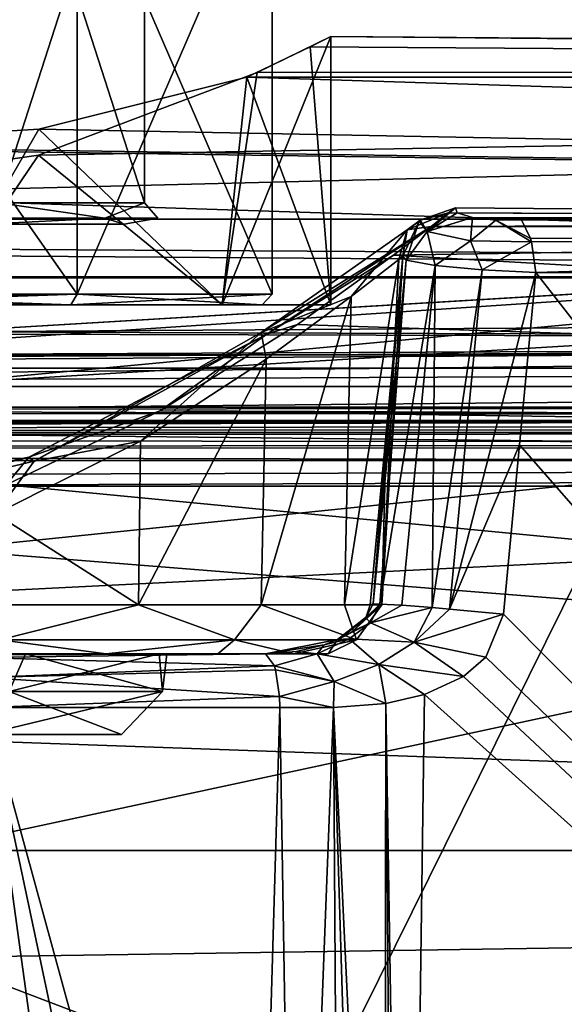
# Model space of a CAD drawing. Header units: millimetres. Extents: x -143 to 143, y -35 to 35.
# Tile 108 of 176: x 5 to 15, y 2 to 21. Entities that reach past the tile are written whole.
import ezdxf

# ---------------------------------------------------------------- set-up
doc = ezdxf.new("R2010")
doc.units = ezdxf.units.MM
doc.header["$LTSCALE"] = 65.185185
for name, color, linetype in [('1', 7, 'CONTINUOUS'), ('135', 7, 'CONTINUOUS'), ('14', 7, 'CONTINUOUS'), ('145', 7, 'CONTINUOUS'), ('15', 7, 'CONTINUOUS'), ('165', 7, 'CONTINUOUS'), ('166', 7, 'CONTINUOUS'), ('167', 7, 'CONTINUOUS'), ('184', 7, 'CONTINUOUS'), ('185', 7, 'CONTINUOUS'), ('187', 7, 'CONTINUOUS'), ('24', 7, 'CONTINUOUS'), ('29', 7, 'CONTINUOUS'), ('331', 7, 'CONTINUOUS'), ('332', 7, 'CONTINUOUS'), ('334', 7, 'CONTINUOUS'), ('366', 7, 'CONTINUOUS'), ('367', 7, 'CONTINUOUS'), ('368', 7, 'CONTINUOUS'), ('4', 7, 'CONTINUOUS'), ('50', 7, 'CONTINUOUS'), ('51', 7, 'CONTINUOUS'), ('53', 7, 'CONTINUOUS'), ('568', 7, 'CONTINUOUS'), ('572', 7, 'CONTINUOUS'), ('574', 7, 'CONTINUOUS'), ('575', 7, 'CONTINUOUS'), ('577', 7, 'CONTINUOUS'), ('591', 7, 'CONTINUOUS'), ('605', 7, 'CONTINUOUS'), ('607', 7, 'CONTINUOUS'), ('651', 7, 'CONTINUOUS'), ('656', 7, 'CONTINUOUS'), ('85', 7, 'CONTINUOUS'), ('90', 7, 'CONTINUOUS')]:
    doc.layers.add(name, color=color, linetype=linetype)

msp = doc.modelspace()

# ---------------------------------------------------------------- linework, layer by layer
at = {"layer": '1', "color": 7, "linetype": 'CONTINUOUS', "true_color": 0xe0f2ff}
for points in [[(48.857, 13.594, -21.607), (-20.965, 13.594, -21.607), (-71.75, 13.503, -22.486), (48.857, 13.594, -21.607)], [(63.5, 13.454, -22.994), (48.857, 13.594, -21.607), (-71.75, 13.503, -22.486), (63.5, 13.454, -22.994)], [(-71.75, 13.126, -27.55), (63.5, 13.454, -22.994), (-71.75, 13.503, -22.486), (-71.75, 13.126, -27.55)], [(62.739, 13.44, -23.143), (63.5, 13.454, -22.994), (-71.75, 13.126, -27.55), (62.739, 13.44, -23.143)], [(62.084, 13.401, -23.576), (62.739, 13.44, -23.143), (-71.75, 13.126, -27.55), (62.084, 13.401, -23.576)], [(61.5, 13.286, -24.975), (62.084, 13.401, -23.576), (-71.75, 13.126, -27.55), (61.5, 13.286, -24.975)], [(61.5, 13.198, -26.262), (61.5, 13.286, -24.975), (-71.75, 13.126, -27.55), (61.5, 13.198, -26.262)], [(61.5, 13.126, -27.55), (61.5, 13.198, -26.262), (-71.75, 13.126, -27.55), (61.5, 13.126, -27.55)]]:
    msp.add_3dface(points, dxfattribs=at)
at = {"layer": '135', "color": 7, "linetype": 'CONTINUOUS', "true_color": 0xe0f2ff}
for points in [[(17.396, 14.88, -7.363), (3.093, 14.019, -11.284), (31.556, 16.678, -3.888), (17.396, 14.88, -7.363)], [(3.093, 14.019, -11.284), (3.15, 14.789, -11.646), (31.556, 16.678, -3.888), (3.093, 14.019, -11.284)], [(3.15, 14.789, -11.646), (3.357, 14.999, -12.444), (31.556, 16.678, -3.888), (3.15, 14.789, -11.646)], [(31.556, 16.678, -3.888), (3.357, 14.999, -12.444), (17.661, 15.852, -8.561), (31.556, 16.678, -3.888)]]:
    msp.add_3dface(points, dxfattribs=at)
at = {"layer": '14', "color": 7, "linetype": 'CONTINUOUS', "true_color": 0xe0f2ff}
for points in [[(-22.965, -13.332, -17.052), (46.857, -13.332, -17.052), (-22.965, 13.332, -17.052), (-22.965, -13.332, -17.052)], [(-22.965, 13.332, -17.052), (46.857, -13.332, -17.052), (46.857, 13.332, -17.052), (-22.965, 13.332, -17.052)]]:
    msp.add_3dface(points, dxfattribs=at)
at = {"layer": '145', "color": 7, "linetype": 'CONTINUOUS', "true_color": 0xe0f2ff}
for points in [[(46.857, 13.981, -16.813), (46.857, 14.319, -16.211), (-22.965, 13.981, -16.813), (46.857, 13.981, -16.813)], [(-22.965, 13.981, -16.813), (46.857, 14.319, -16.211), (11.946, 14.319, -16.211), (-22.965, 13.981, -16.813)], [(-22.965, 14.319, -16.211), (-22.965, 13.981, -16.813), (11.946, 14.319, -16.211), (-22.965, 14.319, -16.211)], [(-22.965, 13.332, -17.052), (46.857, 13.332, -17.052), (46.857, 13.981, -16.813), (-22.965, 13.332, -17.052)], [(-22.965, 13.332, -17.052), (46.857, 13.981, -16.813), (-22.965, 13.981, -16.813), (-22.965, 13.332, -17.052)]]:
    msp.add_3dface(points, dxfattribs=at)
at = {"layer": '15', "color": 7, "linetype": 'CONTINUOUS', "true_color": 0xe0f2ff}
for points in [[(-20.965, 12.6, -20.5), (48.857, 12.6, -20.5), (-20.965, -12.6, -20.5), (-20.965, 12.6, -20.5)], [(-20.965, -12.6, -20.5), (48.857, 12.6, -20.5), (48.857, -12.6, -20.5), (-20.965, -12.6, -20.5)]]:
    msp.add_3dface(points, dxfattribs=at)
at = {"layer": '165', "color": 7, "linetype": 'CONTINUOUS', "true_color": 0xe0f2ff}
for points in [[(12.265, 17.077, -2.417), (12.917, 17.308, -2.583), (12.792, 17.211, 3.168), (12.265, 17.077, -2.417)], [(12.023, 16.898, 3.365), (11.938, 16.406, -2.251), (12.244, 17.059, -2.41), (12.023, 16.898, 3.365)], [(12.023, 16.898, 3.365), (12.265, 17.077, -2.417), (12.792, 17.211, 3.168), (12.023, 16.898, 3.365)], [(12.466, 16.958, 4.323), (12.023, 16.898, 3.365), (12.792, 17.211, 3.168), (12.466, 16.958, 4.323)], [(12.265, 17.077, -2.417), (12.023, 16.898, 3.365), (12.244, 17.059, -2.41), (12.265, 17.077, -2.417)], [(9.305, 14.984, 8.075), (12.023, 16.898, 3.365), (12.466, 16.958, 4.323), (9.305, 14.984, 8.075)], [(9.41, 14.955, 9.015), (9.305, 14.984, 8.075), (12.466, 16.958, 4.323), (9.41, 14.955, 9.015)], [(10.981, 15.659, 5.041), (12.023, 16.898, 3.365), (9.305, 14.984, 8.075), (10.981, 15.659, 5.041)], [(9.41, 14.955, 9.015), (12.466, 16.958, 4.323), (11.767, 16.426, 6.038), (9.41, 14.955, 9.015)], [(10.981, 15.659, 5.041), (11.862, 16.346, 2.595), (12.023, 16.898, 3.365), (10.981, 15.659, 5.041)], [(11.862, 16.346, 2.595), (11.938, 16.406, -2.251), (12.023, 16.898, 3.365), (11.862, 16.346, 2.595)], [(9.41, 14.955, 9.015), (11.767, 16.426, 6.038), (9.977, 15.137, 8.781), (9.41, 14.955, 9.015)], [(9.396, 14.49, 7.432), (10.981, 15.659, 5.041), (9.305, 14.984, 8.075), (9.396, 14.49, 7.432)], [(7.422, 13.527, 11.103), (9.41, 14.955, 9.015), (9.977, 15.137, 8.781), (7.422, 13.527, 11.103)], [(4.977, 12.662, 11.825), (5.082, 12.587, 10.992), (9.41, 14.955, 9.015), (4.977, 12.662, 11.825)], [(4.977, 12.662, 11.825), (9.41, 14.955, 9.015), (7.422, 13.527, 11.103), (4.977, 12.662, 11.825)], [(7.056, 12.964, 9.516), (9.305, 14.984, 8.075), (5.082, 12.587, 10.992), (7.056, 12.964, 9.516)], [(5.082, 12.587, 10.992), (9.305, 14.984, 8.075), (9.41, 14.955, 9.015), (5.082, 12.587, 10.992)], [(7.056, 12.964, 9.516), (9.396, 14.49, 7.432), (9.305, 14.984, 8.075), (7.056, 12.964, 9.516)], [(4.555, 12.15, 12.595), (4.977, 12.662, 11.825), (7.422, 13.527, 11.103), (4.555, 12.15, 12.595)], [(4.357, 11.606, 10.889), (7.056, 12.964, 9.516), (5.082, 12.587, 10.992), (4.357, 11.606, 10.889)], [(-0.265, 11.601, 12.729), (-0.081, 11.367, 12), (4.977, 12.662, 11.825), (-0.265, 11.601, 12.729)], [(-0.265, 11.601, 12.729), (4.977, 12.662, 11.825), (4.555, 12.15, 12.595), (-0.265, 11.601, 12.729)], [(-0.081, 11.367, 12), (5.082, 12.587, 10.992), (4.977, 12.662, 11.825), (-0.081, 11.367, 12)], [(4.357, 11.606, 10.889), (5.082, 12.587, 10.992), (-0.081, 11.367, 12), (4.357, 11.606, 10.889)]]:
    msp.add_3dface(points, dxfattribs=at)
at = {"layer": '166', "color": 7, "linetype": 'CONTINUOUS', "true_color": 0xe0f2ff}
for points in [[(12.917, 17.308, -2.583), (12.265, 17.077, -2.417), (12.39, 16.866, -3.523), (12.917, 17.308, -2.583)], [(12.917, 17.308, -2.583), (12.39, 16.866, -3.523), (12.951, 17.216, -3.141), (12.917, 17.308, -2.583)], [(11.938, 16.406, -2.251), (12, 16.333, -3.256), (12.244, 17.059, -2.41), (11.938, 16.406, -2.251)], [(12.244, 17.059, -2.41), (12, 16.333, -3.256), (12.39, 16.866, -3.523), (12.244, 17.059, -2.41)], [(12.265, 17.077, -2.417), (12.244, 17.059, -2.41), (12.39, 16.866, -3.523), (12.265, 17.077, -2.417)], [(12.951, 17.216, -3.141), (12.39, 16.866, -3.523), (13.237, 17.128, -3.591), (12.951, 17.216, -3.141)], [(12.39, 16.866, -3.523), (13.2, 16.692, -4.307), (13.237, 17.128, -3.591), (12.39, 16.866, -3.523)], [(13.237, 17.128, -3.591), (13.2, 16.692, -4.307), (13.672, 17.078, -3.82), (13.237, 17.128, -3.591)], [(13.2, 16.692, -4.307), (14.333, 16.672, -4.39), (13.672, 17.078, -3.82), (13.2, 16.692, -4.307)], [(14.318, 16.733, -4.347), (14.148, 17.081, -3.805), (13.672, 17.078, -3.82), (14.318, 16.733, -4.347)], [(14.333, 16.672, -4.39), (14.318, 16.733, -4.347), (13.672, 17.078, -3.82), (14.333, 16.672, -4.39)], [(12, 16.333, -3.256), (12.54, 16.236, -4.099), (12.39, 16.866, -3.523), (12, 16.333, -3.256)], [(12.54, 16.236, -4.099), (13.2, 16.692, -4.307), (12.39, 16.866, -3.523), (12.54, 16.236, -4.099)], [(12.54, 16.236, -4.099), (13.416, 16.15, -4.568), (13.2, 16.692, -4.307), (12.54, 16.236, -4.099)], [(13.416, 16.15, -4.568), (14.333, 16.672, -4.39), (13.2, 16.692, -4.307), (13.416, 16.15, -4.568)], [(13.416, 16.15, -4.568), (14.412, 16.105, -4.552), (14.333, 16.672, -4.39), (13.416, 16.15, -4.568)]]:
    msp.add_3dface(points, dxfattribs=at)
at = {"layer": '167', "color": 7, "linetype": 'CONTINUOUS', "true_color": 0xe0f2ff}
for points in [[(14.148, 17.081, -3.805), (14.318, 16.733, -4.347), (40.637, 16.876, 3.023), (14.148, 17.081, -3.805)], [(14.148, 17.081, -3.805), (40.637, 16.876, 3.023), (40.487, 17.071, 3.853), (14.148, 17.081, -3.805)], [(14.318, 16.733, -4.347), (14.333, 16.672, -4.39), (40.637, 16.876, 3.023), (14.318, 16.733, -4.347)], [(14.333, 16.672, -4.39), (14.412, 16.105, -4.552), (40.637, 16.876, 3.023), (14.333, 16.672, -4.39)], [(14.412, 16.105, -4.552), (40.764, 16.094, 2.671), (40.637, 16.876, 3.023), (14.412, 16.105, -4.552)]]:
    msp.add_3dface(points, dxfattribs=at)
at = {"layer": '184', "color": 7, "linetype": 'CONTINUOUS', "true_color": 0xe0f2ff}
for points in [[(7.023, 9.913, 9.207), (4.189, 9.913, 10.796), (4.441, 9.263, 10.346), (7.023, 9.913, 9.207)], [(7.023, 9.913, 9.207), (4.441, 9.263, 10.346), (8.804, 9.263, 7.018), (7.023, 9.913, 9.207)], [(9.304, 9.913, 6.894), (7.023, 9.913, 9.207), (8.804, 9.263, 7.018), (9.304, 9.913, 6.894)], [(9.304, 9.913, 6.894), (8.804, 9.263, 7.018), (11.076, 9.263, 2.023), (9.304, 9.913, 6.894)], [(10.853, 9.913, 4.038), (9.304, 9.913, 6.894), (11.076, 9.263, 2.023), (10.853, 9.913, 4.038)], [(11.548, 9.913, 0.863), (11.076, 9.263, 2.023), (10.725, 9.266, -3.439), (11.548, 9.913, 0.863)], [(11.548, 9.913, 0.863), (10.725, 9.266, -3.439), (10.795, 9.299, -3.329), (11.548, 9.913, 0.863)], [(11.008, 9.424, -2.967), (11.548, 9.913, 0.863), (10.795, 9.299, -3.329), (11.008, 9.424, -2.967)], [(11.548, 9.913, 0.863), (10.853, 9.913, 4.038), (11.076, 9.263, 2.023), (11.548, 9.913, 0.863)], [(11.251, 9.673, -2.515), (11.548, 9.913, 0.863), (11.008, 9.424, -2.967), (11.251, 9.673, -2.515)], [(11.333, 9.913, -2.378), (11.548, 9.913, 0.863), (11.251, 9.673, -2.515), (11.333, 9.913, -2.378)], [(3.84, 9, 9.863), (6.419, 9, 8.415), (4.441, 9.263, 10.346), (3.84, 9, 9.863)], [(4.441, 9.263, 10.346), (6.419, 9, 8.415), (8.804, 9.263, 7.018), (4.441, 9.263, 10.346)], [(6.419, 9, 8.415), (8.496, 9, 6.311), (8.804, 9.263, 7.018), (6.419, 9, 8.415)], [(8.496, 9, 6.311), (9.911, 9, 3.714), (8.804, 9.263, 7.018), (8.496, 9, 6.311)], [(8.804, 9.263, 7.018), (9.911, 9, 3.714), (11.076, 9.263, 2.023), (8.804, 9.263, 7.018)], [(10.551, 9, 0.827), (9.385, 9, -4.893), (10.725, 9.266, -3.439), (10.551, 9, 0.827)], [(10.725, 9.266, -3.439), (9.385, 9, -4.893), (10.473, 9.17, -3.803), (10.725, 9.266, -3.439)], [(10.473, 9.17, -3.803), (9.385, 9, -4.893), (9.958, 9.048, -4.408), (10.473, 9.17, -3.803)], [(9.911, 9, 3.714), (10.551, 9, 0.827), (11.076, 9.263, 2.023), (9.911, 9, 3.714)], [(11.076, 9.263, 2.023), (10.551, 9, 0.827), (10.725, 9.266, -3.439), (11.076, 9.263, 2.023)]]:
    msp.add_3dface(points, dxfattribs=at)
at = {"layer": '185', "color": 7, "linetype": 'CONTINUOUS', "true_color": 0xe0f2ff}
for points in [[(4.025, 8.931, -6.74), (9.385, 9, -4.893), (4.519, 8.983, -6.419), (4.025, 8.931, -6.74)], [(9.385, 9, -4.893), (4.025, 8.931, -6.74), (9.551, 8.777, -5.5), (9.385, 9, -4.893)], [(9.385, 9, -4.893), (4.92, 9, -6.117), (4.519, 8.983, -6.419), (9.385, 9, -4.893)], [(9.551, 8.777, -5.5), (4.025, 8.931, -6.74), (4.147, 8.564, -7.185), (9.551, 8.777, -5.5)], [(9.572, 8.707, -5.575), (9.551, 8.777, -5.5), (4.147, 8.564, -7.185), (9.572, 8.707, -5.575)], [(9.643, 8.206, -5.837), (9.572, 8.707, -5.575), (4.147, 8.564, -7.185), (9.643, 8.206, -5.837)], [(4.193, 8, -7.353), (9.643, 8.206, -5.837), (4.147, 8.564, -7.185), (4.193, 8, -7.353)], [(4.193, 8, -7.353), (9.649, 8, -5.858), (9.643, 8.206, -5.837), (4.193, 8, -7.353)]]:
    msp.add_3dface(points, dxfattribs=at)
at = {"layer": '187', "color": 7, "linetype": 'CONTINUOUS', "true_color": 0xe0f2ff}
for points in [[(11.385, 9.934, -3.387), (11.333, 9.913, -2.378), (11.251, 9.673, -2.515), (11.385, 9.934, -3.387)], [(11.514, 9.93, -3.702), (11.385, 9.934, -3.387), (11.251, 9.673, -2.515), (11.514, 9.93, -3.702)], [(11.514, 9.93, -3.702), (11.251, 9.673, -2.515), (11.34, 9.58, -3.955), (11.514, 9.93, -3.702)], [(11.921, 9.906, -4.243), (11.514, 9.93, -3.702), (11.34, 9.58, -3.955), (11.921, 9.906, -4.243)], [(12.486, 9.862, -4.618), (11.921, 9.906, -4.243), (11.34, 9.58, -3.955), (12.486, 9.862, -4.618)], [(12.486, 9.862, -4.618), (11.34, 9.58, -3.955), (12.151, 9.222, -4.788), (12.486, 9.862, -4.618)], [(12.806, 9.834, -4.728), (12.486, 9.862, -4.618), (12.151, 9.222, -4.788), (12.806, 9.834, -4.728)], [(13.812, 9.739, -4.717), (12.806, 9.834, -4.728), (12.151, 9.222, -4.788), (13.812, 9.739, -4.717)], [(13.482, 8.943, -4.807), (13.812, 9.739, -4.717), (12.151, 9.222, -4.788), (13.482, 8.943, -4.807)], [(10.795, 9.299, -3.329), (10.725, 9.266, -3.439), (11.34, 9.58, -3.955), (10.795, 9.299, -3.329)], [(11.34, 9.58, -3.955), (10.725, 9.266, -3.439), (10.939, 9.281, -4.435), (11.34, 9.58, -3.955)], [(11.008, 9.424, -2.967), (10.795, 9.299, -3.329), (11.34, 9.58, -3.955), (11.008, 9.424, -2.967)], [(11.34, 9.58, -3.955), (10.939, 9.281, -4.435), (12.151, 9.222, -4.788), (11.34, 9.58, -3.955)], [(11.251, 9.673, -2.515), (11.008, 9.424, -2.967), (11.34, 9.58, -3.955), (11.251, 9.673, -2.515)], [(10.473, 9.17, -3.803), (9.958, 9.048, -4.408), (10.348, 9.005, -4.974), (10.473, 9.17, -3.803)], [(10.939, 9.281, -4.435), (10.473, 9.17, -3.803), (10.348, 9.005, -4.974), (10.939, 9.281, -4.435)], [(10.939, 9.281, -4.435), (10.348, 9.005, -4.974), (11.49, 8.804, -5.1), (10.939, 9.281, -4.435)], [(10.725, 9.266, -3.439), (10.473, 9.17, -3.803), (10.939, 9.281, -4.435), (10.725, 9.266, -3.439)], [(12.151, 9.222, -4.788), (10.939, 9.281, -4.435), (11.49, 8.804, -5.1), (12.151, 9.222, -4.788)], [(13.071, 8.58, -4.92), (12.151, 9.222, -4.788), (11.49, 8.804, -5.1), (13.071, 8.58, -4.92)], [(13.071, 8.58, -4.92), (13.482, 8.943, -4.807), (12.151, 9.222, -4.788), (13.071, 8.58, -4.92)], [(9.958, 9.048, -4.408), (9.385, 9, -4.893), (10.348, 9.005, -4.974), (9.958, 9.048, -4.408)], [(9.385, 9, -4.893), (9.551, 8.777, -5.5), (10.348, 9.005, -4.974), (9.385, 9, -4.893)], [(10.348, 9.005, -4.974), (9.551, 8.777, -5.5), (10.659, 8.485, -5.461), (10.348, 9.005, -4.974)], [(11.49, 8.804, -5.1), (10.348, 9.005, -4.974), (10.659, 8.485, -5.461), (11.49, 8.804, -5.1)], [(11.621, 8.077, -5.317), (11.49, 8.804, -5.1), (10.659, 8.485, -5.461), (11.621, 8.077, -5.317)], [(11.621, 8.077, -5.317), (12.345, 8.243, -5.118), (11.49, 8.804, -5.1), (11.621, 8.077, -5.317)], [(12.345, 8.243, -5.118), (13.071, 8.58, -4.92), (11.49, 8.804, -5.1), (12.345, 8.243, -5.118)], [(9.551, 8.777, -5.5), (9.572, 8.707, -5.575), (10.659, 8.485, -5.461), (9.551, 8.777, -5.5)], [(9.572, 8.707, -5.575), (9.643, 8.206, -5.837), (10.659, 8.485, -5.461), (9.572, 8.707, -5.575)], [(9.643, 8.206, -5.837), (10.652, 8, -5.583), (10.659, 8.485, -5.461), (9.643, 8.206, -5.837)], [(10.652, 8, -5.583), (11.621, 8.077, -5.317), (10.659, 8.485, -5.461), (10.652, 8, -5.583)], [(9.649, 8, -5.858), (10.652, 8, -5.583), (9.643, 8.206, -5.837), (9.649, 8, -5.858)]]:
    msp.add_3dface(points, dxfattribs=at)
at = {"layer": '24', "color": 7, "linetype": 'CONTINUOUS', "true_color": 0xe0f2ff}
for points in [[(3.093, 14.019, -11.284), (17.396, 14.88, -7.363), (3.093, -14.019, -11.284), (3.093, 14.019, -11.284)], [(3.093, -14.019, -11.284), (17.396, 14.88, -7.363), (17.396, -14.88, -7.363), (3.093, -14.019, -11.284)]]:
    msp.add_3dface(points, dxfattribs=at)
at = {"layer": '29', "color": 7, "linetype": 'CONTINUOUS', "true_color": 0xe0f2ff}
for points in [[(14.412, 16.105, -4.552), (14.11, 12.895, -4.635), (39.53, -16.167, 2.333), (14.412, 16.105, -4.552)], [(40.764, 16.094, 2.671), (14.412, 16.105, -4.552), (39.53, -16.167, 2.333), (40.764, 16.094, 2.671)], [(14.11, 12.895, -4.635), (13.812, 9.739, -4.717), (39.53, -16.167, 2.333), (14.11, 12.895, -4.635)], [(13.812, 9.739, -4.717), (13.482, 8.943, -4.807), (39.53, -16.167, 2.333), (13.812, 9.739, -4.717)], [(13.482, 8.943, -4.807), (13.071, 8.58, -4.92), (39.53, -16.167, 2.333), (13.482, 8.943, -4.807)], [(13.071, 8.58, -4.92), (12.345, 8.243, -5.118), (39.53, -16.167, 2.333), (13.071, 8.58, -4.92)], [(10.652, 8, -5.583), (11.591, -11.739, -5.325), (11.621, 8.077, -5.317), (10.652, 8, -5.583)], [(11.591, -11.739, -5.325), (11.799, -13.825, -5.268), (11.621, 8.077, -5.317), (11.591, -11.739, -5.325)], [(11.621, 8.077, -5.317), (12.009, -15.944, -5.211), (12.345, 8.243, -5.118), (11.621, 8.077, -5.317)], [(11.799, -13.825, -5.268), (12.009, -15.944, -5.211), (11.621, 8.077, -5.317), (11.799, -13.825, -5.268)], [(12.345, 8.243, -5.118), (12.009, -15.944, -5.211), (39.53, -16.167, 2.333), (12.345, 8.243, -5.118)], [(2.168, 8.023, -7.908), (2.168, -10, -7.908), (6.675, -10, -6.673), (2.168, 8.023, -7.908)], [(2.168, 8.023, -7.908), (6.675, -10, -6.673), (3.108, 8.013, -7.651), (2.168, 8.023, -7.908)], [(3.108, 8.013, -7.651), (6.675, -10, -6.673), (4.193, 8, -7.353), (3.108, 8.013, -7.651)], [(7.998, -9.967, -6.31), (9.124, -10.007, -6.002), (4.193, 8, -7.353), (7.998, -9.967, -6.31)], [(4.193, 8, -7.353), (9.124, -10.007, -6.002), (9.649, 8, -5.858), (4.193, 8, -7.353)], [(6.675, -10, -6.673), (7.998, -9.967, -6.31), (4.193, 8, -7.353), (6.675, -10, -6.673)], [(9.124, -10.007, -6.002), (9.951, -10.158, -5.775), (9.649, 8, -5.858), (9.124, -10.007, -6.002)], [(9.649, 8, -5.858), (9.951, -10.158, -5.775), (10.652, 8, -5.583), (9.649, 8, -5.858)], [(9.951, -10.158, -5.775), (10.77, -10.5, -5.55), (10.652, 8, -5.583), (9.951, -10.158, -5.775)], [(11.228, -10.881, -5.425), (11.591, -11.739, -5.325), (10.652, 8, -5.583), (11.228, -10.881, -5.425)], [(10.77, -10.5, -5.55), (11.228, -10.881, -5.425), (10.652, 8, -5.583), (10.77, -10.5, -5.55)]]:
    msp.add_3dface(points, dxfattribs=at)
at = {"layer": '331', "color": 7, "linetype": 'CONTINUOUS', "true_color": 0xe0f2ff}
for points in [[(-92.5, 17.093, -17.903), (-92.5, 19.737, -5.54), (92.5, 17.093, -17.903), (-92.5, 17.093, -17.903)], [(92.5, 17.093, -17.903), (-92.5, 19.737, -5.54), (0, 18.458, -10.6), (92.5, 17.093, -17.903)], [(9.037, 19.737, -5.54), (92.5, 17.093, -17.903), (5.164, 18.77, -9.257), (9.037, 19.737, -5.54)], [(92.5, 19.737, -5.54), (92.5, 17.093, -17.903), (9.037, 19.737, -5.54), (92.5, 19.737, -5.54)], [(5.164, 18.77, -9.257), (92.5, 17.093, -17.903), (0, 18.458, -10.6), (5.164, 18.77, -9.257)], [(-92.5, 17.093, -17.903), (92.5, 17.093, -17.903), (92.5, 16.022, -30.5), (-92.5, 17.093, -17.903)], [(-92.5, 17.093, -17.903), (92.5, 16.022, -30.5), (59.203, 16.022, -30.5), (-92.5, 17.093, -17.903)], [(-92.5, 17.093, -17.903), (59.203, 16.022, -30.5), (-59.203, 16.022, -30.5), (-92.5, 17.093, -17.903)], [(59.203, 16.022, -30.5), (56.149, 16.018, -30.696), (-59.203, 16.022, -30.5), (59.203, 16.022, -30.5)], [(-59.203, 16.022, -30.5), (56.149, 16.018, -30.696), (-56.131, 16.018, -30.697), (-59.203, 16.022, -30.5)], [(56.149, 16.018, -30.696), (52.643, 16.013, -30.937), (-56.131, 16.018, -30.697), (56.149, 16.018, -30.696)], [(52.643, 16.013, -30.937), (-52.643, 16.013, -30.937), (-56.131, 16.018, -30.697), (52.643, 16.013, -30.937)], [(52.643, 16.013, -30.937), (52.64, 16.008, -31.219), (-52.643, 16.013, -30.937), (52.643, 16.013, -30.937)], [(-52.643, 16.013, -30.937), (52.64, 16.008, -31.219), (-52.64, 16.008, -31.219), (-52.643, 16.013, -30.937)], [(52.64, 16.008, -31.219), (52.637, 16.005, -31.5), (-52.64, 16.008, -31.219), (52.64, 16.008, -31.219)], [(52.637, 16.005, -31.5), (-52.637, 16.005, -31.5), (-52.64, 16.008, -31.219), (52.637, 16.005, -31.5)]]:
    msp.add_3dface(points, dxfattribs=at)
at = {"layer": '332', "color": 7, "linetype": 'CONTINUOUS', "true_color": 0xe0f2ff}
for points in [[(52.637, 16.005, -31.5), (-48.087, 5.653, -31.5), (-52.637, 16.005, -31.5), (52.637, 16.005, -31.5)], [(52.637, 16.005, -31.5), (48.087, 5.653, -31.5), (-48.087, -5.653, -31.5), (52.637, 16.005, -31.5)], [(52.637, 16.005, -31.5), (-48.087, -5.653, -31.5), (-48.087, 5.653, -31.5), (52.637, 16.005, -31.5)], [(48.087, 5.653, -31.5), (48.087, -5.653, -31.5), (-52.637, -16.005, -31.5), (48.087, 5.653, -31.5)], [(48.087, 5.653, -31.5), (-52.637, -16.005, -31.5), (-48.087, -5.653, -31.5), (48.087, 5.653, -31.5)]]:
    msp.add_3dface(points, dxfattribs=at)
at = {"layer": '334', "color": 7, "linetype": 'CONTINUOUS', "true_color": 0xe0f2ff}
for points in [[(9.23, 19.826, 5.212), (92.5, 19.846, 5.138), (10.6, 20.5), (9.23, 19.826, 5.212)], [(10.6, 20.5), (92.5, 19.737, -5.54), (10.217, 20.305, -2.824), (10.6, 20.5)], [(92.5, 19.846, 5.138), (92.5, 19.737, -5.54), (10.6, 20.5), (92.5, 19.846, 5.138)], [(92.5, 19.737, -5.54), (9.037, 19.737, -5.54), (10.217, 20.305, -2.824), (92.5, 19.737, -5.54)], [(92.5, 14.569, 14.422), (92.5, 19.846, 5.138), (0, 17.547, 10.6), (92.5, 14.569, 14.422)], [(0, 17.547, 10.6), (92.5, 19.846, 5.138), (5.16, 18.29, 9.259), (0, 17.547, 10.6)], [(5.16, 18.29, 9.259), (92.5, 19.846, 5.138), (9.23, 19.826, 5.212), (5.16, 18.29, 9.259)], [(-92.5, 14.569, 14.422), (92.5, 14.569, 14.422), (0, 17.547, 10.6), (-92.5, 14.569, 14.422)], [(-92.5, 14.569, 14.422), (-92.5, 5.339, 19.793), (92.5, 14.569, 14.422), (-92.5, 14.569, 14.422)], [(-92.5, 5.339, 19.793), (92.5, 5.339, 19.793), (92.5, 14.569, 14.422), (-92.5, 5.339, 19.793)], [(-92.5, 5.339, 19.793), (-92.5, -5.339, 19.793), (92.5, 5.339, 19.793), (-92.5, 5.339, 19.793)], [(-92.5, -5.339, 19.793), (92.5, -5.339, 19.793), (92.5, 5.339, 19.793), (-92.5, -5.339, 19.793)]]:
    msp.add_3dface(points, dxfattribs=at)
at = {"layer": '366', "color": 7, "linetype": 'CONTINUOUS', "true_color": 0xe0f2ff}
for points in [[(0, 15.5, 9.8), (3.275, 15.5, 10.081), (5.76, 15.5, 7.928), (0, 15.5, 9.8)], [(3.275, 15.5, -10.081), (0, 15.5, -9.8), (5.76, 15.5, -7.928), (3.275, 15.5, -10.081)], [(3.275, 15.5, 10.081), (8.575, 15.5, 6.231), (5.76, 15.5, 7.928), (3.275, 15.5, 10.081)], [(8.575, 15.5, -6.231), (3.275, 15.5, -10.081), (5.76, 15.5, -7.928), (8.575, 15.5, -6.231)], [(5.76, 15.5, 7.928), (8.575, 15.5, 6.231), (9.32, 15.5, 3.028), (5.76, 15.5, 7.928)], [(9.32, 15.5, -3.028), (8.575, 15.5, -6.231), (5.76, 15.5, -7.928), (9.32, 15.5, -3.028)], [(8.575, 15.5, 6.231), (10.6, 15.5), (9.32, 15.5, 3.028), (8.575, 15.5, 6.231)], [(10.6, 15.5), (8.575, 15.5, -6.231), (9.32, 15.5, -3.028), (10.6, 15.5)], [(9.32, 15.5, 3.028), (10.6, 15.5), (9.32, 15.5, -3.028), (9.32, 15.5, 3.028)]]:
    msp.add_3dface(points, dxfattribs=at)
at = {"layer": '367', "color": 7, "linetype": 'CONTINUOUS', "true_color": 0xe0f2ff}
for points in [[(9.23, 19.826, 5.212), (10.6, 20.5), (8.575, 15.5, 6.231), (9.23, 19.826, 5.212)], [(10.6, 20.5), (10.6, 15.5), (8.575, 15.5, 6.231), (10.6, 20.5)], [(5.16, 18.29, 9.259), (9.23, 19.826, 5.212), (8.575, 15.5, 6.231), (5.16, 18.29, 9.259)], [(0, 17.547, 10.6), (5.16, 18.29, 9.259), (3.275, 15.5, 10.081), (0, 17.547, 10.6)], [(5.16, 18.29, 9.259), (8.575, 15.5, 6.231), (3.275, 15.5, 10.081), (5.16, 18.29, 9.259)]]:
    msp.add_3dface(points, dxfattribs=at)
at = {"layer": '368', "color": 7, "linetype": 'CONTINUOUS', "true_color": 0xe0f2ff}
for points in [[(10.6, 20.5), (10.217, 20.305, -2.824), (10.6, 15.5), (10.6, 20.5)], [(10.217, 20.305, -2.824), (9.037, 19.737, -5.54), (10.6, 15.5), (10.217, 20.305, -2.824)], [(9.037, 19.737, -5.54), (5.164, 18.77, -9.257), (8.575, 15.5, -6.231), (9.037, 19.737, -5.54)], [(10.6, 15.5), (9.037, 19.737, -5.54), (8.575, 15.5, -6.231), (10.6, 15.5)], [(5.164, 18.77, -9.257), (0, 18.458, -10.6), (3.275, 15.5, -10.081), (5.164, 18.77, -9.257)], [(5.164, 18.77, -9.257), (3.275, 15.5, -10.081), (8.575, 15.5, -6.231), (5.164, 18.77, -9.257)]]:
    msp.add_3dface(points, dxfattribs=at)
at = {"layer": '4', "color": 7, "linetype": 'CONTINUOUS', "true_color": 0xe0f2ff}
for points in [[(61.5, 12.127, -28.5), (-71.75, 12.127, -28.5), (61.5, -12.127, -28.5), (61.5, 12.127, -28.5)], [(61.5, -12.127, -28.5), (-71.75, 12.127, -28.5), (-40.004, 1.814, -28.5), (61.5, -12.127, -28.5)]]:
    msp.add_3dface(points, dxfattribs=at)
at = {"layer": '50', "color": 7, "linetype": 'CONTINUOUS', "true_color": 0xe0f2ff}
for points in [[(6.419, 9, 8.415), (3.84, 9, 9.863), (4.536, 9, 6.407), (6.419, 9, 8.415)], [(7.404, 9, 2.608), (6.419, 9, 8.415), (4.536, 9, 6.407), (7.404, 9, 2.608)], [(4.92, 9, -6.117), (9.385, 9, -4.893), (7.55, 9, -2.15), (4.92, 9, -6.117)], [(8.496, 9, 6.311), (6.419, 9, 8.415), (7.404, 9, 2.608), (8.496, 9, 6.311)], [(7.55, 9, -2.15), (8.496, 9, 6.311), (7.404, 9, 2.608), (7.55, 9, -2.15)], [(9.385, 9, -4.893), (8.496, 9, 6.311), (7.55, 9, -2.15), (9.385, 9, -4.893)], [(9.911, 9, 3.714), (8.496, 9, 6.311), (9.385, 9, -4.893), (9.911, 9, 3.714)], [(10.551, 9, 0.827), (9.911, 9, 3.714), (9.385, 9, -4.893), (10.551, 9, 0.827)]]:
    msp.add_3dface(points, dxfattribs=at)
at = {"layer": '51', "color": 7, "linetype": 'CONTINUOUS', "true_color": 0xe0f2ff}
for points in [[(11.862, 16.346, 2.595), (10.981, 15.659, 5.041), (10.853, 9.913, 4.038), (11.862, 16.346, 2.595)], [(11.548, 9.913, 0.863), (11.862, 16.346, 2.595), (10.853, 9.913, 4.038), (11.548, 9.913, 0.863)], [(11.938, 16.406, -2.251), (11.862, 16.346, 2.595), (11.548, 9.913, 0.863), (11.938, 16.406, -2.251)], [(11.631, 13.109, -2.316), (11.938, 16.406, -2.251), (11.548, 9.913, 0.863), (11.631, 13.109, -2.316)], [(10.981, 15.659, 5.041), (9.396, 14.49, 7.432), (9.304, 9.913, 6.894), (10.981, 15.659, 5.041)], [(10.853, 9.913, 4.038), (10.981, 15.659, 5.041), (9.304, 9.913, 6.894), (10.853, 9.913, 4.038)], [(9.396, 14.49, 7.432), (7.056, 12.964, 9.516), (7.023, 9.913, 9.207), (9.396, 14.49, 7.432)], [(9.304, 9.913, 6.894), (9.396, 14.49, 7.432), (7.023, 9.913, 9.207), (9.304, 9.913, 6.894)], [(11.333, 9.913, -2.378), (11.631, 13.109, -2.316), (11.548, 9.913, 0.863), (11.333, 9.913, -2.378)], [(7.056, 12.964, 9.516), (4.357, 11.606, 10.889), (7.023, 9.913, 9.207), (7.056, 12.964, 9.516)], [(7.023, 9.913, 9.207), (4.357, 11.606, 10.889), (4.189, 9.913, 10.796), (7.023, 9.913, 9.207)]]:
    msp.add_3dface(points, dxfattribs=at)
at = {"layer": '53', "color": 7, "linetype": 'CONTINUOUS', "true_color": 0xe0f2ff}
for points in [[(11.938, 16.406, -2.251), (11.631, 13.109, -2.316), (11.385, 9.934, -3.387), (11.938, 16.406, -2.251)], [(12, 16.333, -3.256), (11.938, 16.406, -2.251), (11.385, 9.934, -3.387), (12, 16.333, -3.256)], [(11.514, 9.93, -3.702), (12, 16.333, -3.256), (11.385, 9.934, -3.387), (11.514, 9.93, -3.702)], [(12.54, 16.236, -4.099), (12, 16.333, -3.256), (11.514, 9.93, -3.702), (12.54, 16.236, -4.099)], [(11.921, 9.906, -4.243), (12.54, 16.236, -4.099), (11.514, 9.93, -3.702), (11.921, 9.906, -4.243)], [(12.486, 9.862, -4.618), (12.54, 16.236, -4.099), (11.921, 9.906, -4.243), (12.486, 9.862, -4.618)], [(13.416, 16.15, -4.568), (12.54, 16.236, -4.099), (12.486, 9.862, -4.618), (13.416, 16.15, -4.568)], [(12.806, 9.834, -4.728), (13.416, 16.15, -4.568), (12.486, 9.862, -4.618), (12.806, 9.834, -4.728)], [(14.412, 16.105, -4.552), (13.416, 16.15, -4.568), (12.806, 9.834, -4.728), (14.412, 16.105, -4.552)], [(14.11, 12.895, -4.635), (14.412, 16.105, -4.552), (12.806, 9.834, -4.728), (14.11, 12.895, -4.635)], [(11.631, 13.109, -2.316), (11.333, 9.913, -2.378), (11.385, 9.934, -3.387), (11.631, 13.109, -2.316)], [(13.812, 9.739, -4.717), (14.11, 12.895, -4.635), (12.806, 9.834, -4.728), (13.812, 9.739, -4.717)]]:
    msp.add_3dface(points, dxfattribs=at)
at = {"layer": '568', "color": 7, "linetype": 'CONTINUOUS', "true_color": 0xe0f2ff}
for points in [[(6.705, 7.5, 2.179), (4.144, 7.5, 5.704), (6.705, 7.5, -2.179), (6.705, 7.5, 2.179)], [(6.705, 7.5, -2.179), (4.144, 7.5, 5.704), (4.7, 7.5, 0), (6.705, 7.5, -2.179)], [(4.144, 7.5, -5.704), (6.705, 7.5, -2.179), (4.7, 7.5, 0), (4.144, 7.5, -5.704)]]:
    msp.add_3dface(points, dxfattribs=at)
at = {"layer": '572', "color": 7, "linetype": 'CONTINUOUS', "true_color": 0xe0f2ff}
for points in [[(4.519, 8.983, -6.419), (4.92, 9, -6.117), (4.614, 8.3, -6.351), (4.519, 8.983, -6.419)], [(7.404, 9, 2.608), (4.536, 9, 6.407), (4.614, 8.3, 6.351), (7.404, 9, 2.608)], [(4.614, 8.3, -6.351), (4.92, 9, -6.117), (7.466, 8.3, -2.426), (4.614, 8.3, -6.351)], [(7.466, 8.3, 2.426), (7.404, 9, 2.608), (4.614, 8.3, 6.351), (7.466, 8.3, 2.426)], [(4.92, 9, -6.117), (7.55, 9, -2.15), (7.466, 8.3, -2.426), (4.92, 9, -6.117)], [(7.55, 9, -2.15), (7.404, 9, 2.608), (7.466, 8.3, 2.426), (7.55, 9, -2.15)], [(7.466, 8.3, -2.426), (7.55, 9, -2.15), (7.466, 8.3, 2.426), (7.466, 8.3, -2.426)]]:
    msp.add_3dface(points, dxfattribs=at)
at = {"layer": '574', "color": 7, "linetype": 'CONTINUOUS', "true_color": 0xe0f2ff}
for points in [[(7.133, 25.834, -2.318), (4.408, 25.834, -6.068), (7.133, 17.4, -2.318), (7.133, 25.834, -2.318)], [(7.133, 17.4, -2.318), (4.408, 25.834, -6.068), (4.408, 17.4, -6.068), (7.133, 17.4, -2.318)], [(4.408, 25.834, 6.068), (7.133, 25.834, 2.318), (4.408, 17.4, 6.068), (4.408, 25.834, 6.068)], [(4.408, 17.4, 6.068), (7.133, 25.834, 2.318), (7.133, 17.4, 2.318), (4.408, 17.4, 6.068)], [(7.133, 25.834, 2.318), (7.133, 25.834, -2.318), (7.133, 17.4, 2.318), (7.133, 25.834, 2.318)], [(7.133, 17.4, 2.318), (7.133, 25.834, -2.318), (7.133, 17.4, -2.318), (7.133, 17.4, 2.318)]]:
    msp.add_3dface(points, dxfattribs=at)
at = {"layer": '575', "color": 7, "linetype": 'CONTINUOUS', "true_color": 0xe0f2ff}
for points in [[(6.753, 17, -2.194), (4.174, 17, -5.743), (6.753, 17, 2.194), (6.753, 17, -2.194)], [(6.753, 17, 2.194), (4.174, 17, -5.743), (4.7, 17, 0), (6.753, 17, 2.194)], [(4.174, 17, 5.743), (6.753, 17, 2.194), (4.7, 17, 0), (4.174, 17, 5.743)]]:
    msp.add_3dface(points, dxfattribs=at)
at = {"layer": '577', "color": 7, "linetype": 'CONTINUOUS', "true_color": 0xe0f2ff}
for points in [[(4.144, 7.5, 5.704), (6.705, 7.5, 2.179), (4.614, 8.3, 6.351), (4.144, 7.5, 5.704)], [(6.705, 7.5, -2.179), (4.144, 7.5, -5.704), (7.466, 8.3, -2.426), (6.705, 7.5, -2.179)], [(4.144, 7.5, -5.704), (4.614, 8.3, -6.351), (7.466, 8.3, -2.426), (4.144, 7.5, -5.704)], [(6.705, 7.5, 2.179), (7.466, 8.3, 2.426), (4.614, 8.3, 6.351), (6.705, 7.5, 2.179)], [(6.705, 7.5, 2.179), (6.705, 7.5, -2.179), (7.466, 8.3, 2.426), (6.705, 7.5, 2.179)], [(6.705, 7.5, -2.179), (7.466, 8.3, -2.426), (7.466, 8.3, 2.426), (6.705, 7.5, -2.179)]]:
    msp.add_3dface(points, dxfattribs=at)
at = {"layer": '591', "color": 7, "linetype": 'CONTINUOUS', "true_color": 0xe0f2ff}
for points in [[(3.691, 17.117, 6.394), (4.408, 17.4, 6.068), (6.394, 17.117, 3.691), (3.691, 17.117, 6.394)], [(6.394, 17.117, -3.691), (4.408, 17.4, -6.068), (3.691, 17.117, -6.394), (6.394, 17.117, -3.691)], [(4.408, 17.4, 6.068), (7.133, 17.4, 2.318), (6.394, 17.117, 3.691), (4.408, 17.4, 6.068)], [(7.133, 17.4, -2.318), (4.408, 17.4, -6.068), (6.394, 17.117, -3.691), (7.133, 17.4, -2.318)], [(6.394, 17.117, 3.691), (7.133, 17.4, 2.318), (7.383, 17.117), (6.394, 17.117, 3.691)], [(7.383, 17.117), (7.133, 17.4, -2.318), (6.394, 17.117, -3.691), (7.383, 17.117)], [(7.133, 17.4, 2.318), (7.133, 17.4, -2.318), (7.383, 17.117), (7.133, 17.4, 2.318)], [(4.174, 17, -5.743), (6.394, 17.117, -3.691), (3.691, 17.117, -6.394), (4.174, 17, -5.743)], [(4.174, 17, 5.743), (3.691, 17.117, 6.394), (6.394, 17.117, 3.691), (4.174, 17, 5.743)], [(4.174, 17, -5.743), (6.753, 17, -2.194), (6.394, 17.117, -3.691), (4.174, 17, -5.743)], [(6.753, 17, 2.194), (4.174, 17, 5.743), (6.394, 17.117, 3.691), (6.753, 17, 2.194)], [(6.753, 17, -2.194), (7.383, 17.117), (6.394, 17.117, -3.691), (6.753, 17, -2.194)], [(6.753, 17, 2.194), (6.394, 17.117, 3.691), (7.383, 17.117), (6.753, 17, 2.194)], [(6.753, 17, -2.194), (6.753, 17, 2.194), (7.383, 17.117), (6.753, 17, -2.194)]]:
    msp.add_3dface(points, dxfattribs=at)
at = {"layer": '605', "color": 7, "linetype": 'CONTINUOUS', "true_color": 0xe0f2ff}
for points in [[(0, 24.103, 10), (0, 15.7, 10), (5.878, 15.7, 8.09), (0, 24.103, 10)], [(0, 15.7, -10), (0, 24.103, -10), (5.878, 24.103, -8.09), (0, 15.7, -10)], [(5.878, 15.7, -8.09), (0, 15.7, -10), (5.878, 24.103, -8.09), (5.878, 15.7, -8.09)], [(0, 24.103, 10), (5.878, 15.7, 8.09), (5.878, 24.103, 8.09), (0, 24.103, 10)], [(9.511, 15.7, -3.09), (5.878, 15.7, -8.09), (9.511, 24.103, -3.09), (9.511, 15.7, -3.09)], [(9.511, 24.103, -3.09), (5.878, 15.7, -8.09), (5.878, 24.103, -8.09), (9.511, 24.103, -3.09)], [(5.878, 15.7, 8.09), (9.511, 15.7, 3.09), (5.878, 24.103, 8.09), (5.878, 15.7, 8.09)], [(5.878, 24.103, 8.09), (9.511, 15.7, 3.09), (9.511, 24.103, 3.09), (5.878, 24.103, 8.09)], [(9.511, 15.7, 3.09), (9.511, 15.7, -3.09), (9.511, 24.103, 3.09), (9.511, 15.7, 3.09)], [(9.511, 24.103, 3.09), (9.511, 15.7, -3.09), (9.511, 24.103, -3.09), (9.511, 24.103, 3.09)]]:
    msp.add_3dface(points, dxfattribs=at)
at = {"layer": '607', "color": 7, "linetype": 'CONTINUOUS', "true_color": 0xe0f2ff}
for points in [[(5.76, 15.5, -7.928), (0, 15.5, -9.8), (5.878, 15.7, -8.09), (5.76, 15.5, -7.928)], [(5.878, 15.7, -8.09), (0, 15.5, -9.8), (0, 15.559, -9.941), (5.878, 15.7, -8.09)], [(0, 15.7, 10), (5.76, 15.5, 7.928), (5.878, 15.7, 8.09), (0, 15.7, 10)], [(5.76, 15.5, 7.928), (0, 15.7, 10), (0, 15.559, 9.941), (5.76, 15.5, 7.928)], [(0, 15.7, -10), (5.878, 15.7, -8.09), (0, 15.559, -9.941), (0, 15.7, -10)], [(5.76, 15.5, 7.928), (9.32, 15.5, 3.028), (5.878, 15.7, 8.09), (5.76, 15.5, 7.928)], [(9.32, 15.5, -3.028), (5.76, 15.5, -7.928), (9.511, 15.7, -3.09), (9.32, 15.5, -3.028)], [(5.76, 15.5, -7.928), (5.878, 15.7, -8.09), (9.511, 15.7, -3.09), (5.76, 15.5, -7.928)], [(9.32, 15.5, 3.028), (9.511, 15.7, 3.09), (5.878, 15.7, 8.09), (9.32, 15.5, 3.028)], [(9.32, 15.5, 3.028), (9.32, 15.5, -3.028), (9.511, 15.7, 3.09), (9.32, 15.5, 3.028)], [(9.32, 15.5, -3.028), (9.511, 15.7, -3.09), (9.511, 15.7, 3.09), (9.32, 15.5, -3.028)], [(0, 15.5, 9.8), (5.76, 15.5, 7.928), (0, 15.559, 9.941), (0, 15.5, 9.8)]]:
    msp.add_3dface(points, dxfattribs=at)
at = {"layer": '651', "color": 7, "linetype": 'CONTINUOUS', "true_color": 0xe0f2ff}
for points in [[(3.357, 14.999, -12.444), (66.5, 15.399, -10.533), (17.661, 15.852, -8.561), (3.357, 14.999, -12.444)], [(56.711, 14.82, -13.363), (66.5, 15.399, -10.533), (3.357, 14.999, -12.444), (56.711, 14.82, -13.363)], [(-32, 14.423, -15.585), (56.711, 14.82, -13.363), (-2.854, 14.974, -12.57), (-32, 14.423, -15.585)], [(56.711, 14.82, -13.363), (3.357, 14.999, -12.444), (-2.854, 14.974, -12.57), (56.711, 14.82, -13.363)], [(56.711, 14.82, -13.363), (-32, 14.423, -15.585), (-27.484, 14.371, -15.898), (56.711, 14.82, -13.363)], [(56.711, 14.82, -13.363), (-27.484, 14.371, -15.898), (-22.965, 14.319, -16.211), (56.711, 14.82, -13.363)], [(56.711, 14.82, -13.363), (-22.965, 14.319, -16.211), (11.946, 14.319, -16.211), (56.711, 14.82, -13.363)], [(46.857, 14.319, -16.211), (56.711, 14.82, -13.363), (11.946, 14.319, -16.211), (46.857, 14.319, -16.211)]]:
    msp.add_3dface(points, dxfattribs=at)
at = {"layer": '656', "color": 7, "linetype": 'CONTINUOUS', "true_color": 0xe0f2ff}
for points in [[(12.792, 17.211, 3.168), (12.917, 17.308, -2.583), (40.487, 17.071, 3.853), (12.792, 17.211, 3.168)], [(12.917, 17.308, -2.583), (12.951, 17.216, -3.141), (40.487, 17.071, 3.853), (12.917, 17.308, -2.583)], [(12.466, 16.958, 4.323), (12.792, 17.211, 3.168), (40.487, 17.071, 3.853), (12.466, 16.958, 4.323)], [(12.466, 16.958, 4.323), (40.487, 17.071, 3.853), (42.64, 16.917, 4.479), (12.466, 16.958, 4.323)], [(12.951, 17.216, -3.141), (13.237, 17.128, -3.591), (40.487, 17.071, 3.853), (12.951, 17.216, -3.141)], [(14.148, 17.081, -3.805), (13.237, 17.128, -3.591), (13.672, 17.078, -3.82), (14.148, 17.081, -3.805)], [(13.237, 17.128, -3.591), (14.148, 17.081, -3.805), (40.487, 17.071, 3.853), (13.237, 17.128, -3.591)], [(11.767, 16.426, 6.038), (12.466, 16.958, 4.323), (42.64, 16.917, 4.479), (11.767, 16.426, 6.038)], [(66.457, 13.275, 11.403), (11.767, 16.426, 6.038), (42.64, 16.917, 4.479), (66.457, 13.275, 11.403)], [(9.977, 15.137, 8.781), (11.767, 16.426, 6.038), (66.457, 13.275, 11.403), (9.977, 15.137, 8.781)], [(7.422, 13.527, 11.103), (9.977, 15.137, 8.781), (66.457, 13.275, 11.403), (7.422, 13.527, 11.103)], [(4.555, 12.15, 12.595), (7.422, 13.527, 11.103), (83.5, 12.437, 12.311), (4.555, 12.15, 12.595)], [(7.422, 13.527, 11.103), (66.457, 13.275, 11.403), (67.393, 13.1, 11.603), (7.422, 13.527, 11.103)], [(68.307, 13.044, 11.667), (7.422, 13.527, 11.103), (67.393, 13.1, 11.603), (68.307, 13.044, 11.667)], [(7.422, 13.527, 11.103), (68.307, 13.044, 11.667), (83.5, 12.437, 12.311), (7.422, 13.527, 11.103)], [(4.555, 12.15, 12.595), (83.5, 12.437, 12.311), (83.5, 4.558, 16.896), (4.555, 12.15, 12.595)], [(-0.503, 11.255, 13.4), (4.555, 12.15, 12.595), (83.5, 4.558, 16.896), (-0.503, 11.255, 13.4)], [(-7.2, 7.78, 15.676), (-0.503, 11.255, 13.4), (83.5, 4.558, 16.896), (-7.2, 7.78, 15.676)], [(-7.2, 3.192, 17.206), (-7.2, 7.78, 15.676), (83.5, 4.558, 16.896), (-7.2, 3.192, 17.206)], [(-7.2, 3.192, 17.206), (83.5, 4.558, 16.896), (83.5, -4.558, 16.896), (-7.2, 3.192, 17.206)], [(-7.2, -1.64, 17.423), (-7.2, 3.192, 17.206), (83.5, -4.558, 16.896), (-7.2, -1.64, 17.423)]]:
    msp.add_3dface(points, dxfattribs=at)
at = {"layer": '85', "color": 7, "linetype": 'CONTINUOUS', "true_color": 0xe0f2ff}
for points in [[(61.5, 13.126, -27.55), (-71.75, 13.126, -27.55), (-71.75, 13.036, -27.916), (61.5, 13.126, -27.55)], [(61.5, 12.912, -28.119), (61.5, 13.126, -27.55), (-71.75, 13.036, -27.916), (61.5, 12.912, -28.119)], [(-71.75, 12.817, -28.224), (61.5, 12.912, -28.119), (-71.75, 13.036, -27.916), (-71.75, 12.817, -28.224)], [(61.5, 12.843, -28.198), (61.5, 12.912, -28.119), (-71.75, 12.817, -28.224), (61.5, 12.843, -28.198)], [(61.5, 12.517, -28.421), (61.5, 12.843, -28.198), (-71.75, 12.817, -28.224), (61.5, 12.517, -28.421)], [(-71.75, 12.127, -28.5), (61.5, 12.517, -28.421), (-71.75, 12.817, -28.224), (-71.75, 12.127, -28.5)], [(-71.75, 12.127, -28.5), (61.5, 12.127, -28.5), (61.5, 12.517, -28.421), (-71.75, 12.127, -28.5)]]:
    msp.add_3dface(points, dxfattribs=at)
at = {"layer": '90', "color": 7, "linetype": 'CONTINUOUS', "true_color": 0xe0f2ff}
for points in [[(-20.965, 13.594, -21.607), (48.857, 13.594, -21.607), (48.857, 13.344, -20.832), (-20.965, 13.594, -21.607)], [(-20.965, 13.344, -20.832), (-20.965, 13.594, -21.607), (48.857, 13.344, -20.832), (-20.965, 13.344, -20.832)], [(48.857, 12.6, -20.5), (-20.965, 12.6, -20.5), (-20.965, 13.344, -20.832), (48.857, 12.6, -20.5)], [(48.857, 12.6, -20.5), (-20.965, 13.344, -20.832), (48.857, 13.344, -20.832), (48.857, 12.6, -20.5)]]:
    msp.add_3dface(points, dxfattribs=at)

doc.saveas('drawing.dxf')
